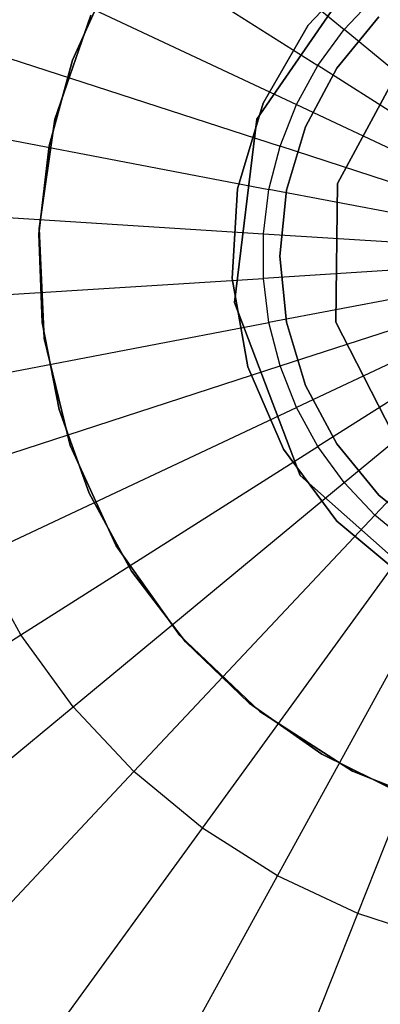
# Model space of a CAD drawing. Extents: x 0.2 to 26, y -12.8 to 12.8.
# Tile 53 of 97: x 12.468 to 12.841, y -0.775 to 0.245. Entities that reach past the tile are written whole.
import ezdxf

# ---------------------------------------------------------------- set-up
doc = ezdxf.new("R2010")
doc.units = 0
doc.header["$LTSCALE"] = 2.54
doc.layers.get('0').update_dxf_attribs({"color": 13, "linetype": 'CONTINUOUS'})

# ---------------------------------------------------------------- blocks, each defined once
blk = doc.blocks.new('PUKET-M-11161_B_STL')
at = {"color": 0}
for p, q in [((12.5228, 0.4666, 18.71), (12.8034, 0.2345, 18.6567)), ((12.5228, 0.4666, 18.71), (12.8034, 0.2345, 18.6567)), ((12.4688, 0.3922, 18.71), (12.7762, 0.1971, 18.6567)), ((12.4688, 0.3922, 18.71), (12.7762, 0.1971, 18.6567)), ((12.4245, 0.3117, 18.71), (12.754, 0.1567, 18.6567)), ((12.4245, 0.3117, 18.71), (12.754, 0.1567, 18.6567)), ((12.766, 0.2389, 43.4331), (12.8298, 0.3064, 43.4331)), ((12.8298, 0.3064, 41.4331), (12.766, 0.2389, 41.4331)), ((12.8298, 0.3064, 41.4331), (12.766, 0.2389, 41.4331)), ((12.766, 0.2389, 43.4331), (12.8298, 0.3064, 43.4331)), ((12.7129, 0.1418, 44.1364), (12.8216, 0.2994, 44.1364)), ((12.8216, 0.2994, 43.4364), (12.7129, 0.1418, 43.4364)), ((12.8216, 0.2994, 43.4364), (12.7129, 0.1418, 43.4364)), ((12.7129, 0.1418, 44.1364), (12.8216, 0.2994, 44.1364)), ((12.5598, 0.2866, 44.3364), (12.5222, 0.2028, 44.3364)), ((12.5222, 0.2028, 44.1364), (12.5598, 0.2866, 44.1364)), ((12.5598, 0.2866, 44.3364), (12.5222, 0.2028, 44.3364)), ((12.5222, 0.2028, 44.1364), (12.5598, 0.2866, 44.1364)), ((12.8034, 0.2345, 18.6567), (12.835, 0.2682, 18.6567)), ((12.8034, 0.2345, 18.6567), (12.835, 0.2682, 18.6567)), ((12.5038, 0.1415, 43.4331), (12.5411, 0.2492, 43.4331)), ((12.5411, 0.2492, 41.4331), (12.5038, 0.1415, 41.4331)), ((12.5038, 0.1415, 43.4331), (12.5411, 0.2492, 43.4331)), ((12.5411, 0.2492, 41.4331), (12.5038, 0.1415, 41.4331)), ((12.7959, 0.1944, 44.3364), (12.8394, 0.2475, 44.3364)), ((12.8394, 0.2475, 44.1364), (12.7959, 0.1944, 44.1364)), ((12.8394, 0.2475, 44.1364), (12.7959, 0.1944, 44.1364)), ((12.7959, 0.1944, 44.3364), (12.8394, 0.2475, 44.3364)), ((12.7196, 0.1584, 43.4331), (12.766, 0.2389, 43.4331)), ((12.766, 0.2389, 41.4331), (12.7196, 0.1584, 41.4331)), ((12.766, 0.2389, 41.4331), (12.7196, 0.1584, 41.4331)), ((12.7196, 0.1584, 43.4331), (12.766, 0.2389, 43.4331)), ((12.766, 0.2389, 41.4331), (12.766, 0.2389, 43.4331)), ((12.766, 0.2389, 41.4331), (12.766, 0.2389, 43.4331)), ((12.7762, 0.1971, 18.6567), (12.8034, 0.2345, 18.6567)), ((12.7762, 0.1971, 18.6567), (12.8034, 0.2345, 18.6567)), ((13.0869, 0, 18.65), (12.8034, 0.2345, 18.6567)), ((13.0869, 0, 18.65), (12.8034, 0.2345, 18.6567)), ((12.3907, 0.2262, 18.71), (12.737, 0.1137, 18.6567)), ((12.3907, 0.2262, 18.71), (12.737, 0.1137, 18.6567)), ((12.5222, 0.2028, 44.3364), (12.4979, 0.1142, 44.3364)), ((12.4979, 0.1142, 44.1364), (12.5222, 0.2028, 44.1364)), ((12.5222, 0.2028, 44.3364), (12.4979, 0.1142, 44.3364)), ((12.4979, 0.1142, 44.1364), (12.5222, 0.2028, 44.1364)), ((12.5222, 0.2028, 44.3364), (12.5222, 0.2028, 44.1364)), ((12.5222, 0.2028, 44.3364), (12.5222, 0.2028, 44.1364)), ((12.754, 0.1567, 18.6567), (12.7762, 0.1971, 18.6567)), ((12.754, 0.1567, 18.6567), (12.7762, 0.1971, 18.6567)), ((12.7635, 0.1339, 44.3364), (12.7959, 0.1944, 44.3364)), ((12.7959, 0.1944, 44.1364), (12.7635, 0.1339, 44.1364)), ((12.7959, 0.1944, 44.1364), (12.7635, 0.1339, 44.1364)), ((12.7635, 0.1339, 44.3364), (12.7959, 0.1944, 44.3364)), ((13.0869, 0, 18.65), (12.7762, 0.1971, 18.6567)), ((13.0869, 0, 18.65), (12.7762, 0.1971, 18.6567)), ((12.7959, 0.1944, 44.1364), (12.7959, 0.1944, 44.3364)), ((12.7959, 0.1944, 44.1364), (12.7959, 0.1944, 44.3364)), ((12.7964, 0.075, 155.2269), (12.8645, 0.2014, 155.2269)), ((12.8645, 0.2014, 155.1269), (12.7964, 0.075, 155.1269)), ((12.8645, 0.2014, 155.1269), (12.7964, 0.075, 155.1269)), ((12.7964, 0.075, 155.2269), (12.8645, 0.2014, 155.2269)), ((12.693, 0.0695, 43.4331), (12.7196, 0.1584, 43.4331)), ((12.7196, 0.1584, 41.4331), (12.693, 0.0695, 41.4331)), ((12.7196, 0.1584, 41.4331), (12.693, 0.0695, 41.4331)), ((12.693, 0.0695, 43.4331), (12.7196, 0.1584, 43.4331)), ((12.7196, 0.1584, 41.4331), (12.7196, 0.1584, 43.4331)), ((12.7196, 0.1584, 41.4331), (12.7196, 0.1584, 43.4331)), ((12.737, 0.1137, 18.6567), (12.754, 0.1567, 18.6567)), ((12.737, 0.1137, 18.6567), (12.754, 0.1567, 18.6567)), ((12.754, 0.1567, 18.6567), (13.0869, 0, 18.65)), ((12.754, 0.1567, 18.6567), (13.0869, 0, 18.65)), ((12.3678, 0.1372, 18.71), (12.7255, 0.0689, 18.6567)), ((12.3678, 0.1372, 18.71), (12.7255, 0.0689, 18.6567)), ((12.4876, 0.0285, 43.4331), (12.5038, 0.1415, 43.4331)), ((12.5038, 0.1415, 41.4331), (12.4876, 0.0285, 41.4331)), ((12.4876, 0.0285, 43.4331), (12.5038, 0.1415, 43.4331)), ((12.5038, 0.1415, 41.4331), (12.4876, 0.0285, 41.4331)), ((12.5038, 0.1415, 43.4331), (12.5038, 0.1415, 41.4331)), ((12.5038, 0.1415, 43.4331), (12.5038, 0.1415, 41.4331)), ((12.6898, -0.0482, 44.1364), (12.7129, 0.1418, 44.1364)), ((12.7129, 0.1418, 43.4364), (12.6898, -0.0482, 43.4364)), ((12.7129, 0.1418, 43.4364), (12.6898, -0.0482, 43.4364)), ((12.6898, -0.0482, 44.1364), (12.7129, 0.1418, 44.1364)), ((12.7129, 0.1418, 43.4364), (12.7129, 0.1418, 44.1364)), ((12.7129, 0.1418, 43.4364), (12.7129, 0.1418, 44.1364)), ((12.7436, 0.0683, 44.3364), (12.7635, 0.1339, 44.3364)), ((12.7635, 0.1339, 44.1364), (12.7436, 0.0683, 44.1364)), ((12.7635, 0.1339, 44.1364), (12.7436, 0.0683, 44.1364)), ((12.7436, 0.0683, 44.3364), (12.7635, 0.1339, 44.3364)), ((12.7635, 0.1339, 44.1364), (12.7635, 0.1339, 44.3364)), ((12.7635, 0.1339, 44.1364), (12.7635, 0.1339, 44.3364)), ((12.4979, 0.1142, 44.3364), (12.4873, 0.023, 44.3364)), ((12.4873, 0.023, 44.1364), (12.4979, 0.1142, 44.1364)), ((12.4979, 0.1142, 44.3364), (12.4873, 0.023, 44.3364)), ((12.4873, 0.023, 44.1364), (12.4979, 0.1142, 44.1364)), ((12.4979, 0.1142, 44.3364), (12.4979, 0.1142, 44.1364)), ((12.4979, 0.1142, 44.3364), (12.4979, 0.1142, 44.1364)), ((12.7255, 0.0689, 18.6567), (12.737, 0.1137, 18.6567)), ((12.7255, 0.0689, 18.6567), (12.737, 0.1137, 18.6567)), ((13.0869, 0, 18.65), (12.737, 0.1137, 18.6567)), ((13.0869, 0, 18.65), (12.737, 0.1137, 18.6567)), ((12.7948, -0.0686, 155.2269), (12.7964, 0.075, 155.2269)), ((12.7964, 0.075, 155.1269), (12.7948, -0.0686, 155.1269)), ((12.7964, 0.075, 155.1269), (12.7948, -0.0686, 155.1269)), ((12.7948, -0.0686, 155.2269), (12.7964, 0.075, 155.2269)), ((12.7964, 0.075, 155.1269), (12.7964, 0.075, 155.2269)), ((12.7964, 0.075, 155.1269), (12.7964, 0.075, 155.2269)), ((12.6876, -0.0233, 43.4331), (12.693, 0.0695, 43.4331)), ((12.693, 0.0695, 41.4331), (12.6876, -0.0233, 41.4331)), ((12.693, 0.0695, 41.4331), (12.6876, -0.0233, 41.4331)), ((12.6876, -0.0233, 43.4331), (12.693, 0.0695, 43.4331)), ((12.693, 0.0695, 41.4331), (12.693, 0.0695, 43.4331)), ((12.693, 0.0695, 41.4331), (12.693, 0.0695, 43.4331)), ((12.7197, 0.0231, 18.6567), (12.7255, 0.0689, 18.6567)), ((12.7197, 0.0231, 18.6567), (12.7255, 0.0689, 18.6567)), ((13.0869, 0, 18.65), (12.7255, 0.0689, 18.6567)), ((13.0869, 0, 18.65), (12.7255, 0.0689, 18.6567)), ((12.7369, 0, 44.3364), (12.7436, 0.0683, 44.3364)), ((12.7436, 0.0683, 44.1364), (12.7369, 0, 44.1364)), ((12.7436, 0.0683, 44.1364), (12.7369, 0, 44.1364)), ((12.7369, 0, 44.3364), (12.7436, 0.0683, 44.3364)), ((12.7436, 0.0683, 44.1364), (12.7436, 0.0683, 44.3364)), ((12.7436, 0.0683, 44.1364), (12.7436, 0.0683, 44.3364)), ((12.3563, 0.046, 18.71), (12.7197, 0.0231, 18.6567)), ((12.3563, 0.046, 18.71), (12.7197, 0.0231, 18.6567)), ((12.4873, 0.023, 44.3364), (12.4908, -0.0688, 44.3364)), ((12.4908, -0.0688, 44.1364), (12.4873, 0.023, 44.1364)), ((12.4873, 0.023, 44.3364), (12.4908, -0.0688, 44.3364)), ((12.4873, 0.023, 44.3364), (12.4873, 0.023, 44.1364)), ((12.4908, -0.0688, 44.1364), (12.4873, 0.023, 44.1364)), ((12.4873, 0.023, 44.3364), (12.4873, 0.023, 44.1364)), ((12.493, -0.0854, 43.4331), (12.4876, 0.0285, 43.4331)), ((12.4876, 0.0285, 43.4331), (12.4876, 0.0285, 41.4331)), ((12.4876, 0.0285, 41.4331), (12.493, -0.0854, 41.4331)), ((12.4876, 0.0285, 43.4331), (12.4876, 0.0285, 41.4331)), ((12.493, -0.0854, 43.4331), (12.4876, 0.0285, 43.4331)), ((12.4876, 0.0285, 41.4331), (12.493, -0.0854, 41.4331)), ((12.7197, -0.0231, 18.6567), (12.7197, 0.0231, 18.6567)), ((12.7197, 0.0231, 18.6567), (13.0869, 0, 18.65)), ((12.7197, 0.0231, 18.6567), (13.0869, 0, 18.65)), ((12.7197, -0.0231, 18.6567), (12.7197, 0.0231, 18.6567)), ((13.0869, 0, 18.65), (12.7197, -0.0231, 18.6567)), ((13.0869, 0, 18.65), (12.7197, -0.0231, 18.6567)), ((13.0869, 0, 18.65), (12.7255, -0.0689, 18.6567)), ((13.0869, 0, 18.65), (12.7255, -0.0689, 18.6567)), ((12.7436, -0.0683, 44.3364), (12.7369, 0, 44.3364)), ((12.7369, 0, 44.1364), (12.7436, -0.0683, 44.1364)), ((12.7369, 0, 44.1364), (12.7436, -0.0683, 44.1364)), ((12.7369, 0, 44.1364), (12.7369, 0, 44.3364)), ((12.7436, -0.0683, 44.3364), (12.7369, 0, 44.3364)), ((12.7369, 0, 44.1364), (12.7369, 0, 44.3364)), ((12.737, -0.1137, 18.6567), (13.0869, 0, 18.65)), ((12.737, -0.1137, 18.6567), (13.0869, 0, 18.65)), ((13.0869, 0, 18.65), (12.754, -0.1567, 18.6567)), ((13.0869, 0, 18.65), (12.754, -0.1567, 18.6567)), ((13.0869, 0, 18.65), (12.7762, -0.1971, 18.6567)), ((13.0869, 0, 18.65), (12.7762, -0.1971, 18.6567)), ((12.8034, -0.2345, 18.6567), (13.0869, 0, 18.65)), ((12.8034, -0.2345, 18.6567), (13.0869, 0, 18.65)), ((13.0869, 0, 18.65), (12.835, -0.2682, 18.6567)), ((13.0869, 0, 18.65), (12.835, -0.2682, 18.6567)), ((12.3563, -0.046, 18.71), (12.7197, -0.0231, 18.6567)), ((12.3563, -0.046, 18.71), (12.7197, -0.0231, 18.6567)), ((12.7037, -0.1147, 43.4331), (12.6876, -0.0233, 43.4331)), ((12.6876, -0.0233, 41.4331), (12.7037, -0.1147, 41.4331)), ((12.6876, -0.0233, 41.4331), (12.7037, -0.1147, 41.4331)), ((12.6876, -0.0233, 41.4331), (12.6876, -0.0233, 43.4331)), ((12.7037, -0.1147, 43.4331), (12.6876, -0.0233, 43.4331)), ((12.6876, -0.0233, 41.4331), (12.6876, -0.0233, 43.4331)), ((12.7255, -0.0689, 18.6567), (12.7197, -0.0231, 18.6567)), ((12.7255, -0.0689, 18.6567), (12.7197, -0.0231, 18.6567)), ((12.7577, -0.2272, 44.1364), (12.6898, -0.0482, 44.1364)), ((12.6898, -0.0482, 43.4364), (12.7577, -0.2272, 43.4364)), ((12.6898, -0.0482, 43.4364), (12.7577, -0.2272, 43.4364)), ((12.6898, -0.0482, 43.4364), (12.6898, -0.0482, 44.1364)), ((12.7577, -0.2272, 44.1364), (12.6898, -0.0482, 44.1364)), ((12.6898, -0.0482, 43.4364), (12.6898, -0.0482, 44.1364)), ((12.3678, -0.1372, 18.71), (12.7255, -0.0689, 18.6567)), ((12.3678, -0.1372, 18.71), (12.7255, -0.0689, 18.6567)), ((12.4908, -0.0688, 44.3364), (12.5083, -0.159, 44.3364)), ((12.5083, -0.159, 44.1364), (12.4908, -0.0688, 44.1364)), ((12.4908, -0.0688, 44.3364), (12.5083, -0.159, 44.3364)), ((12.4908, -0.0688, 44.3364), (12.4908, -0.0688, 44.1364)), ((12.5083, -0.159, 44.1364), (12.4908, -0.0688, 44.1364)), ((12.4908, -0.0688, 44.3364), (12.4908, -0.0688, 44.1364)), ((12.737, -0.1137, 18.6567), (12.7255, -0.0689, 18.6567)), ((12.737, -0.1137, 18.6567), (12.7255, -0.0689, 18.6567)), ((12.7635, -0.1339, 44.3364), (12.7436, -0.0683, 44.3364)), ((12.7436, -0.0683, 44.1364), (12.7635, -0.1339, 44.1364)), ((12.7436, -0.0683, 44.1364), (12.7635, -0.1339, 44.1364)), ((12.7436, -0.0683, 44.1364), (12.7436, -0.0683, 44.3364)), ((12.7635, -0.1339, 44.3364), (12.7436, -0.0683, 44.3364)), ((12.7436, -0.0683, 44.1364), (12.7436, -0.0683, 44.3364)), ((12.8602, -0.1965, 155.2269), (12.7948, -0.0686, 155.2269)), ((12.7948, -0.0686, 155.1269), (12.8602, -0.1965, 155.1269)), ((12.7948, -0.0686, 155.1269), (12.8602, -0.1965, 155.1269)), ((12.7948, -0.0686, 155.1269), (12.7948, -0.0686, 155.2269)), ((12.8602, -0.1965, 155.2269), (12.7948, -0.0686, 155.2269)), ((12.7948, -0.0686, 155.1269), (12.7948, -0.0686, 155.2269)), ((12.5199, -0.1962, 43.4331), (12.493, -0.0854, 43.4331)), ((12.493, -0.0854, 43.4331), (12.493, -0.0854, 41.4331)), ((12.493, -0.0854, 41.4331), (12.5199, -0.1962, 41.4331)), ((12.493, -0.0854, 43.4331), (12.493, -0.0854, 41.4331)), ((12.5199, -0.1962, 43.4331), (12.493, -0.0854, 43.4331)), ((12.493, -0.0854, 41.4331), (12.5199, -0.1962, 41.4331)), ((12.3907, -0.2262, 18.71), (12.737, -0.1137, 18.6567)), ((12.3907, -0.2262, 18.71), (12.737, -0.1137, 18.6567)), ((12.7405, -0.2, 43.4331), (12.7037, -0.1147, 43.4331)), ((12.7037, -0.1147, 41.4331), (12.7405, -0.2, 41.4331)), ((12.7037, -0.1147, 41.4331), (12.7405, -0.2, 41.4331)), ((12.7037, -0.1147, 41.4331), (12.7037, -0.1147, 43.4331)), ((12.7405, -0.2, 43.4331), (12.7037, -0.1147, 43.4331)), ((12.7037, -0.1147, 41.4331), (12.7037, -0.1147, 43.4331)), ((12.754, -0.1567, 18.6567), (12.737, -0.1137, 18.6567)), ((12.754, -0.1567, 18.6567), (12.737, -0.1137, 18.6567)), ((12.7959, -0.1944, 44.3364), (12.7635, -0.1339, 44.3364)), ((12.7635, -0.1339, 44.1364), (12.7959, -0.1944, 44.1364)), ((12.7635, -0.1339, 44.1364), (12.7959, -0.1944, 44.1364)), ((12.7635, -0.1339, 44.1364), (12.7635, -0.1339, 44.3364)), ((12.7959, -0.1944, 44.3364), (12.7635, -0.1339, 44.3364)), ((12.7635, -0.1339, 44.1364), (12.7635, -0.1339, 44.3364)), ((12.4245, -0.3117, 18.71), (12.754, -0.1567, 18.6567)), ((12.4245, -0.3117, 18.71), (12.754, -0.1567, 18.6567)), ((12.5083, -0.159, 44.3364), (12.5394, -0.2454, 44.3364)), ((12.5394, -0.2454, 44.1364), (12.5083, -0.159, 44.1364)), ((12.5083, -0.159, 44.3364), (12.5394, -0.2454, 44.3364)), ((12.5083, -0.159, 44.3364), (12.5083, -0.159, 44.1364)), ((12.5394, -0.2454, 44.1364), (12.5083, -0.159, 44.1364)), ((12.5083, -0.159, 44.3364), (12.5083, -0.159, 44.1364)), ((12.7762, -0.1971, 18.6567), (12.754, -0.1567, 18.6567)), ((12.7762, -0.1971, 18.6567), (12.754, -0.1567, 18.6567)), ((12.4688, -0.3922, 18.71), (12.7762, -0.1971, 18.6567)), ((12.4688, -0.3922, 18.71), (12.7762, -0.1971, 18.6567)), ((12.5673, -0.3, 43.4331), (12.5199, -0.1962, 43.4331)), ((12.5199, -0.1962, 43.4331), (12.5199, -0.1962, 41.4331)), ((12.5199, -0.1962, 41.4331), (12.5673, -0.3, 41.4331)), ((12.5199, -0.1962, 43.4331), (12.5199, -0.1962, 41.4331)), ((12.5673, -0.3, 43.4331), (12.5199, -0.1962, 43.4331)), ((12.5199, -0.1962, 41.4331), (12.5673, -0.3, 41.4331)), ((12.7959, -0.2745, 43.4331), (12.7405, -0.2, 43.4331)), ((12.7405, -0.2, 41.4331), (12.7959, -0.2745, 41.4331)), ((12.7405, -0.2, 41.4331), (12.7959, -0.2745, 41.4331)), ((12.7405, -0.2, 41.4331), (12.7405, -0.2, 43.4331)), ((12.7959, -0.2745, 43.4331), (12.7405, -0.2, 43.4331)), ((12.7405, -0.2, 41.4331), (12.7405, -0.2, 43.4331)), ((12.8034, -0.2345, 18.6567), (12.7762, -0.1971, 18.6567)), ((12.8034, -0.2345, 18.6567), (12.7762, -0.1971, 18.6567)), ((12.8394, -0.2475, 44.3364), (12.7959, -0.1944, 44.3364)), ((12.7959, -0.1944, 44.1364), (12.8394, -0.2475, 44.1364)), ((12.7959, -0.1944, 44.1364), (12.8394, -0.2475, 44.1364)), ((12.7959, -0.1944, 44.1364), (12.7959, -0.1944, 44.3364)), ((12.8394, -0.2475, 44.3364), (12.7959, -0.1944, 44.3364)), ((12.7959, -0.1944, 44.1364), (12.7959, -0.1944, 44.3364)), ((12.901, -0.3542, 44.1364), (12.7577, -0.2272, 44.1364)), ((12.7577, -0.2272, 43.4364), (12.901, -0.3542, 43.4364)), ((12.7577, -0.2272, 43.4364), (12.901, -0.3542, 43.4364)), ((12.7577, -0.2272, 43.4364), (12.7577, -0.2272, 44.1364)), ((12.901, -0.3542, 44.1364), (12.7577, -0.2272, 44.1364)), ((12.7577, -0.2272, 43.4364), (12.7577, -0.2272, 44.1364)), ((12.5228, -0.4666, 18.71), (12.8034, -0.2345, 18.6567)), ((12.5228, -0.4666, 18.71), (12.8034, -0.2345, 18.6567)), ((12.835, -0.2682, 18.6567), (12.8034, -0.2345, 18.6567)), ((12.835, -0.2682, 18.6567), (12.8034, -0.2345, 18.6567)), ((12.5394, -0.2454, 44.3364), (12.5833, -0.3261, 44.3364)), ((12.5833, -0.3261, 44.1364), (12.5394, -0.2454, 44.1364)), ((12.5394, -0.2454, 44.3364), (12.5833, -0.3261, 44.3364)), ((12.5394, -0.2454, 44.3364), (12.5394, -0.2454, 44.1364)), ((12.5833, -0.3261, 44.1364), (12.5394, -0.2454, 44.1364)), ((12.5394, -0.2454, 44.3364), (12.5394, -0.2454, 44.1364)), ((12.8924, -0.291, 44.3364), (12.8394, -0.2475, 44.3364)), ((12.8394, -0.2475, 44.1364), (12.8924, -0.291, 44.1364)), ((12.8394, -0.2475, 44.1364), (12.8924, -0.291, 44.1364)), ((12.8394, -0.2475, 44.1364), (12.8394, -0.2475, 44.3364)), ((12.8924, -0.291, 44.3364), (12.8394, -0.2475, 44.3364)), ((12.8394, -0.2475, 44.1364), (12.8394, -0.2475, 44.3364)), ((12.5858, -0.5336, 18.71), (12.835, -0.2682, 18.6567)), ((12.5858, -0.5336, 18.71), (12.835, -0.2682, 18.6567)), ((12.8671, -0.3342, 43.4331), (12.7959, -0.2745, 43.4331)), ((12.7959, -0.2745, 41.4331), (12.8671, -0.3342, 41.4331)), ((12.7959, -0.2745, 41.4331), (12.8671, -0.3342, 41.4331)), ((12.7959, -0.2745, 41.4331), (12.7959, -0.2745, 43.4331)), ((12.8671, -0.3342, 43.4331), (12.7959, -0.2745, 43.4331)), ((12.7959, -0.2745, 41.4331), (12.7959, -0.2745, 43.4331)), ((12.8706, -0.2977, 18.6567), (12.835, -0.2682, 18.6567)), ((12.8706, -0.2977, 18.6567), (12.835, -0.2682, 18.6567)), ((12.6334, -0.3929, 43.4331), (12.5673, -0.3, 43.4331)), ((12.5673, -0.3, 43.4331), (12.5673, -0.3, 41.4331)), ((12.5673, -0.3, 41.4331), (12.6334, -0.3929, 41.4331)), ((12.5673, -0.3, 43.4331), (12.5673, -0.3, 41.4331)), ((12.6334, -0.3929, 43.4331), (12.5673, -0.3, 43.4331)), ((12.5673, -0.3, 41.4331), (12.6334, -0.3929, 41.4331)), ((12.6566, -0.5922, 18.71), (12.8706, -0.2977, 18.6567)), ((12.6566, -0.5922, 18.71), (12.8706, -0.2977, 18.6567)), ((12.4688, -0.3922, 18.71), (12.4245, -0.3117, 18.71)), ((12.4688, -0.3922, 18.71), (12.4245, -0.3117, 18.71)), ((12.5833, -0.3261, 44.3364), (12.639, -0.3992, 44.3364)), ((12.639, -0.3992, 44.1364), (12.5833, -0.3261, 44.1364)), ((12.5833, -0.3261, 44.3364), (12.639, -0.3992, 44.3364)), ((12.5833, -0.3261, 44.3364), (12.5833, -0.3261, 44.1364)), ((12.639, -0.3992, 44.1364), (12.5833, -0.3261, 44.1364)), ((12.5833, -0.3261, 44.3364), (12.5833, -0.3261, 44.1364)), ((12.7342, -0.6415, 18.71), (12.9096, -0.3224, 18.6567)), ((12.7342, -0.6415, 18.71), (12.9096, -0.3224, 18.6567)), ((12.8174, -0.6806, 18.71), (12.9514, -0.3421, 18.6567)), ((12.8174, -0.6806, 18.71), (12.9514, -0.3421, 18.6567)), ((12.1696, -0.5821, 18.8091), (12.4688, -0.3922, 18.71)), ((12.1696, -0.5821, 18.8091), (12.4688, -0.3922, 18.71)), ((12.5228, -0.4666, 18.71), (12.4688, -0.3922, 18.71)), ((12.5228, -0.4666, 18.71), (12.4688, -0.3922, 18.71)), ((12.716, -0.4716, 43.4331), (12.6334, -0.3929, 43.4331)), ((12.6334, -0.3929, 43.4331), (12.6334, -0.3929, 41.4331)), ((12.6334, -0.3929, 41.4331), (12.716, -0.4716, 41.4331)), ((12.6334, -0.3929, 43.4331), (12.6334, -0.3929, 41.4331)), ((12.716, -0.4716, 43.4331), (12.6334, -0.3929, 43.4331)), ((12.6334, -0.3929, 41.4331), (12.716, -0.4716, 41.4331)), ((12.639, -0.3992, 44.3364), (12.7051, -0.4629, 44.3364)), ((12.7051, -0.4629, 44.1364), (12.639, -0.3992, 44.1364)), ((12.639, -0.3992, 44.3364), (12.7051, -0.4629, 44.3364)), ((12.639, -0.3992, 44.3364), (12.639, -0.3992, 44.1364)), ((12.7051, -0.4629, 44.1364), (12.639, -0.3992, 44.1364)), ((12.639, -0.3992, 44.3364), (12.639, -0.3992, 44.1364)), ((12.2498, -0.6925, 18.8091), (12.5228, -0.4666, 18.71)), ((12.2498, -0.6925, 18.8091), (12.5228, -0.4666, 18.71)), ((12.5858, -0.5336, 18.71), (12.5228, -0.4666, 18.71)), ((12.5858, -0.5336, 18.71), (12.5228, -0.4666, 18.71)), ((12.7051, -0.4629, 44.3364), (12.7803, -0.5157, 44.3364)), ((12.7803, -0.5157, 44.1364), (12.7051, -0.4629, 44.1364)), ((12.7051, -0.4629, 44.3364), (12.7803, -0.5157, 44.3364)), ((12.7051, -0.4629, 44.3364), (12.7051, -0.4629, 44.1364)), ((12.7803, -0.5157, 44.1364), (12.7051, -0.4629, 44.1364)), ((12.7051, -0.4629, 44.3364), (12.7051, -0.4629, 44.1364)), ((12.812, -0.5333, 43.4331), (12.716, -0.4716, 43.4331)), ((12.716, -0.4716, 43.4331), (12.716, -0.4716, 41.4331)), ((12.716, -0.4716, 41.4331), (12.812, -0.5333, 41.4331)), ((12.716, -0.4716, 43.4331), (12.716, -0.4716, 41.4331)), ((12.812, -0.5333, 43.4331), (12.716, -0.4716, 43.4331)), ((12.716, -0.4716, 41.4331), (12.812, -0.5333, 41.4331)), ((12.7803, -0.5157, 44.3364), (12.8626, -0.5565, 44.3364)), ((12.8626, -0.5565, 44.1364), (12.7803, -0.5157, 44.1364)), ((12.7803, -0.5157, 44.3364), (12.8626, -0.5565, 44.3364)), ((12.7803, -0.5157, 44.3364), (12.7803, -0.5157, 44.1364)), ((12.8626, -0.5565, 44.1364), (12.7803, -0.5157, 44.1364)), ((12.7803, -0.5157, 44.3364), (12.7803, -0.5157, 44.1364)), ((12.3432, -0.792, 18.8091), (12.5858, -0.5336, 18.71)), ((12.3432, -0.792, 18.8091), (12.5858, -0.5336, 18.71)), ((12.6566, -0.5922, 18.71), (12.5858, -0.5336, 18.71)), ((12.6566, -0.5922, 18.71), (12.5858, -0.5336, 18.71)), ((12.9178, -0.5757, 43.4331), (12.812, -0.5333, 43.4331)), ((12.812, -0.5333, 43.4331), (12.812, -0.5333, 41.4331)), ((12.812, -0.5333, 41.4331), (12.9178, -0.5757, 41.4331)), ((12.812, -0.5333, 43.4331), (12.812, -0.5333, 41.4331)), ((12.9178, -0.5757, 43.4331), (12.812, -0.5333, 43.4331)), ((12.812, -0.5333, 41.4331), (12.9178, -0.5757, 41.4331)), ((12.4483, -0.8789, 18.8091), (12.6566, -0.5922, 18.71)), ((12.4483, -0.8789, 18.8091), (12.6566, -0.5922, 18.71)), ((12.7342, -0.6415, 18.71), (12.6566, -0.5922, 18.71)), ((12.7342, -0.6415, 18.71), (12.6566, -0.5922, 18.71)), ((12.5635, -0.9521, 18.8091), (12.7342, -0.6415, 18.71)), ((12.5635, -0.9521, 18.8091), (12.7342, -0.6415, 18.71)), ((12.8174, -0.6806, 18.71), (12.7342, -0.6415, 18.71)), ((12.8174, -0.6806, 18.71), (12.7342, -0.6415, 18.71)), ((12.6869, -1.0101, 18.8091), (12.8174, -0.6806, 18.71)), ((12.6869, -1.0101, 18.8091), (12.8174, -0.6806, 18.71)), ((12.9048, -0.709, 18.71), (12.8174, -0.6806, 18.71)), ((12.9048, -0.709, 18.71), (12.8174, -0.6806, 18.71))]:
    blk.add_line(p, q, dxfattribs=at)

msp = doc.modelspace()

# ---------------------------------------------------------------- block references
at = {"color": 0}
msp.add_blockref('PUKET-M-11161_B_STL', (0, 0), dxfattribs=at)

doc.saveas('drawing.dxf')
